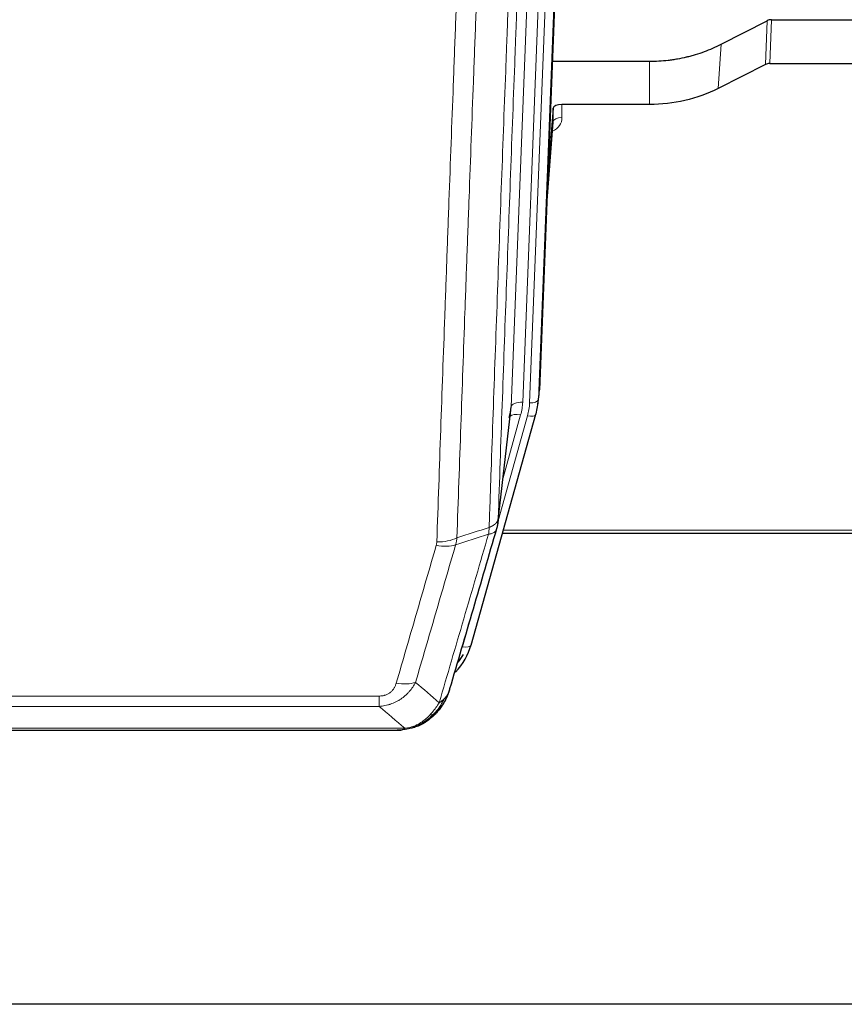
# Model space of a CAD drawing. Header units: inches. Extents: x 0 to 23760, y -13 to 16800.
# Tile 10 of 214: x 4221 to 4502, y 5699 to 6035. Entities that reach past the tile are written whole.
import ezdxf

# ---------------------------------------------------------------- set-up
doc = ezdxf.new("R2010")
doc.units = ezdxf.units.IN
doc.layers.add('254', color=7, linetype='Continuous', true_color=0xffffff)

msp = doc.modelspace()

# ---------------------------------------------------------------- linework, layer by layer
at = {"layer": '254', "color": 2, "linetype": 'Continuous', "lineweight": 25}
for p, q in [((4411.391, 6241.812), (4398.273, 5908.611)), ((4460.305, 6026.706), (4475.983, 6034.734)), ((4477.482, 6035.09), (4519.869, 6035.09)), ((4402.695, 6020.898), (4435.869, 6020.898)), ((4475.413, 6019.748), (4459.249, 6011.575)), ((4476.912, 6020.1), (4519.869, 6020.1)), ((4435.869, 6006.089), (4405.967, 6006.089)), ((4402.968, 6004.838), (4401.145, 5981.557)), ((4402.979, 6000.262), (4402.968, 6004.838)), ((4400.764, 5971.883), (4402.972, 6000.082)), ((4397.778, 5903.768), (4398.152, 5907.026)), ((4384.061, 5863.106), (4388.476, 5901.625)), ((4374.923, 5821.419), (4397.097, 5900.305)), ((4397.097, 5900.305), (4397.116, 5900.401)), ((4385.65, 5859.589), (4519.869, 5859.589)), ((4356.872, 5793.803), (4356.972, 5793.832)), ((4131.809, 5792.327), (4349.93, 5792.327)), ((5025.369, 5698.655), (3932.591, 5698.655))]:
    msp.add_line(p, q, dxfattribs=at)
at = {"layer": '254', "color": 110, "linetype": 'Continuous', "lineweight": 13}
for p, q in [((4411.011, 6238.375), (4397.9, 5905.353)), ((4388.567, 5902.799), (4401.633, 6234.692)), ((4405.625, 6236.319), (4392.559, 5904.425)), ((4394.906, 5904.133), (4408.017, 6237.155)), ((4475.413, 6019.748), (4475.983, 6034.734)), ((4477.482, 6035.09), (4476.912, 6020.1)), ((4459.249, 6011.575), (4460.305, 6026.706)), ((4435.869, 6006.089), (4435.869, 6020.898)), ((4405.967, 6006.089), (4405.977, 6001.672)), ((4400.772, 5972.074), (4402.979, 6000.262)), ((4397.9, 5905.353), (4398.273, 5908.611)), ((4384.19, 5864.618), (4388.567, 5902.799)), ((4384.136, 5863.897), (4394.209, 5899.732)), ((4385.835, 5878.586), (4391.861, 5900.024)), ((4385.937, 5860.62), (4519.869, 5860.62)), ((4372.035, 5820.845), (4376.76, 5837.657)), ((4138.198, 5803.991), (4343.541, 5803.991)), ((4343.541, 5800.458), (4343.541, 5803.991)), ((4343.541, 5800.458), (4138.198, 5800.458)), ((4356.972, 5793.832), (4357.04, 5793.989)), ((4129.467, 5792.99), (4352.272, 5792.99))]:
    msp.add_line(p, q, dxfattribs=at)
at = {"layer": '254', "color": 2, "linetype": 'Continuous', "lineweight": 25}
for centre, major_axis, ratio, start_param, end_param in [((4477.484, 6032.428), (3, -0.007), 0.8874311, 1.5734878, 2.096692), ((4476.915, 6017.471), (3, -0.011), 0.8761328, 1.5751062, 2.0983104), ((4405.966, 6004.795), (-3, 0), 0.4313147, 4.7122344, 6.2494043), ((4370.888, 5906.268), (27.027, -0.37), 0.8864308, 6.0512739, 6.2604253), ((4368.541, 5903.328), (-20.035, -0.399), 0.8846078, 2.8800407, 3.0891922), ((4348.728, 5827.432), (27.014, -0.465), 0.8900028, 5.6139305, 6.0539117), ((4348.455, 5829.396), (27.01, -0.107), 0.887218, 5.6707416, 5.8008547)]:
    msp.add_ellipse(centre, major_axis=major_axis, ratio=ratio, start_param=start_param, end_param=end_param, dxfattribs=at)
at = {"layer": '254', "color": 110, "linetype": 'Continuous', "lineweight": 13}
for centre, major_axis, ratio, start_param, end_param in [((4399.973, 6001.672), (6.003, -0.046), 0.8757409, 5.1963204, 6.2920244), ((4405.977, 6000.218), (-3, -0.007), 0.4848086, 4.7112485, 6.2484184), ((4394.906, 5905.518), (2.998, -0.118), 0.4614673, 4.7305545, 6.248991), ((4392.559, 5902.578), (3.997, -0.157), 0.4614673, 1.5889619, 3.1073983), ((4368.541, 5905.175), (24.033, -0.038), 0.8858289, 6.0405671, 6.2497185), ((4370.888, 5904.883), (24.033, -0.038), 0.8858289, 6.0405671, 6.2497185), ((4391.861, 5898.177), (3.851, -1.082), 0.4480327, 1.6960734, 2.8915811), ((4394.209, 5901.117), (2.888, -0.812), 0.4480327, 4.837666, 6.2831701), ((4363.236, 5862.268), (-9.994, 0.345), 0.559112, 1.5901207, 2.34753), ((4363.049, 5861.096), (-9.604, 2.788), 0.5442898, 1.7274916, 2.473129), ((4372.035, 5822.231), (2.888, -0.812), 0.4480327, 4.837666, 6.2831701), ((4349.388, 5814.213), (9.598, -2.808), 0.562843, 4.8755761, 5.6185342)]:
    msp.add_ellipse(centre, major_axis=major_axis, ratio=ratio, start_param=start_param, end_param=end_param, dxfattribs=at)
for points, knots in [([(4396.385, 6187.286), (4395.815, 6173.286), (4394.691, 6145.419), (4393.597, 6117.815), (4392.787, 6097.211), (4392.386, 6086.934), (4391.922, 6074.987), (4391.724, 6069.876), (4391.593, 6066.471), (4391.527, 6064.77), (4391.199, 6056.268), (4390.809, 6046.092), (4390.359, 6034.266), (4390.167, 6029.208), (4390.039, 6025.838), (4389.975, 6024.154), (4389.403, 6009.011), (4388.401, 5982.242), (4386.947, 5942.548), (4385.541, 5903.314), (4384.635, 5877.465), (4384.19, 5864.618)], [0, 0, 0, 0, 0.125, 0.25, 0.25, 0.3125, 0.34375, 0.359375, 0.359375, 0.375, 0.375, 0.4375, 0.46875, 0.484375, 0.484375, 0.5, 0.5, 0.625, 0.75, 0.875, 1, 1, 1, 1]), ([(4381.101, 5861.61), (4381.156, 5863.222), (4381.212, 5864.835), (4381.324, 5868.064), (4381.493, 5872.911), (4381.888, 5884.246), (4382.232, 5894.006), (4382.925, 5913.582), (4383.865, 5939.838), (4385.324, 5979.683), (4386.328, 6006.554), (4386.902, 6021.755), (4386.966, 6023.446), (4387.094, 6026.828), (4387.287, 6031.906), (4387.738, 6043.776), (4388.129, 6053.991), (4388.458, 6062.525), (4388.524, 6064.233), (4388.656, 6067.651), (4388.854, 6072.781), (4389.319, 6084.773), (4389.722, 6095.089), (4390.534, 6115.771), (4391.631, 6143.48), (4392.758, 6171.453), (4393.33, 6185.506)], [0, 0, 0, 0, 0.015625, 0.015625, 0.03125, 0.0625, 0.125, 0.125, 0.25, 0.375, 0.5, 0.5, 0.515625, 0.515625, 0.53125, 0.5625, 0.625, 0.625, 0.640625, 0.640625, 0.65625, 0.6875, 0.75, 0.75, 0.875, 1, 1, 1, 1]), ([(4363.236, 5856.675), (4363.674, 5869.388), (4364.564, 5894.966), (4365.485, 5920.846), (4366.187, 5940.369), (4366.423, 5946.895), (4366.899, 5959.986), (4367.139, 5966.55), (4367.864, 5986.3), (4368.355, 5999.537), (4368.979, 6016.172), (4369.104, 6019.503), (4369.355, 6026.174), (4369.734, 6036.192), (4370.116, 6046.246), (4370.887, 6066.405), (4371.929, 6093.413), (4373.537, 6134.317), (4374.637, 6161.847), (4375.195, 6175.678)], [0, 0, 0, 0, 0.125, 0.25, 0.25, 0.3125, 0.3125, 0.375, 0.375, 0.5, 0.5, 0.53125, 0.53125, 0.5625, 0.625, 0.625, 0.75, 0.875, 1, 1, 1, 1]), ([(4382.078, 6176.639), (4381.52, 6162.826), (4380.418, 6135.33), (4378.808, 6094.478), (4377.764, 6067.504), (4376.993, 6047.372), (4376.61, 6037.33), (4376.231, 6027.324), (4375.979, 6020.662), (4375.854, 6017.335), (4375.229, 6000.721), (4374.738, 5987.501), (4374.011, 5967.777), (4373.771, 5961.221), (4373.295, 5948.147), (4373.058, 5941.628), (4372.355, 5922.13), (4371.434, 5896.284), (4370.542, 5870.738), (4370.104, 5858.041)], [0, 0, 0, 0, 0.125, 0.25, 0.375, 0.375, 0.4375, 0.46875, 0.46875, 0.5, 0.5, 0.625, 0.625, 0.6875, 0.6875, 0.75, 0.75, 0.875, 1, 1, 1, 1]), ([(4381.101, 5861.61), (4381.113, 5861.614), (4381.139, 5861.624), (4381.177, 5861.638), (4381.215, 5861.653), (4381.253, 5861.668), (4381.291, 5861.683), (4381.33, 5861.698), (4381.368, 5861.714), (4381.407, 5861.73), (4381.446, 5861.746), (4381.484, 5861.763), (4381.523, 5861.78), (4381.562, 5861.797), (4381.601, 5861.814), (4381.64, 5861.832), (4381.679, 5861.85), (4381.718, 5861.868), (4381.758, 5861.886), (4381.797, 5861.905), (4381.836, 5861.924), (4381.875, 5861.944), (4381.915, 5861.963), (4381.954, 5861.983), (4381.993, 5862.004), (4382.032, 5862.024), (4382.071, 5862.045), (4382.11, 5862.067), (4382.149, 5862.088), (4382.188, 5862.11), (4382.227, 5862.132), (4382.266, 5862.155), (4382.305, 5862.177), (4382.344, 5862.201), (4382.382, 5862.224), (4382.421, 5862.248), (4382.459, 5862.272), (4382.498, 5862.296), (4382.536, 5862.321), (4382.574, 5862.346), (4382.611, 5862.372), (4382.649, 5862.398), (4382.687, 5862.424), (4382.724, 5862.45), (4382.761, 5862.477), (4382.798, 5862.504), (4382.835, 5862.532), (4382.871, 5862.559), (4382.907, 5862.588), (4382.943, 5862.616), (4382.979, 5862.645), (4383.014, 5862.674), (4383.049, 5862.704), (4383.084, 5862.734), (4383.119, 5862.764), (4383.153, 5862.795), (4383.187, 5862.826), (4383.221, 5862.857), (4383.254, 5862.889), (4383.289, 5862.923), (4383.326, 5862.96), (4383.365, 5862.999), (4383.402, 5863.039), (4383.439, 5863.078), (4383.475, 5863.118), (4383.51, 5863.158), (4383.544, 5863.199), (4383.577, 5863.239), (4383.61, 5863.28), (4383.642, 5863.321), (4383.673, 5863.362), (4383.703, 5863.404), (4383.732, 5863.445), (4383.76, 5863.487), (4383.788, 5863.529), (4383.814, 5863.571), (4383.84, 5863.613), (4383.865, 5863.655), (4383.889, 5863.698), (4383.912, 5863.741), (4383.934, 5863.783), (4383.956, 5863.826), (4383.976, 5863.869), (4383.996, 5863.913), (4384.015, 5863.956), (4384.033, 5863.999), (4384.05, 5864.043), (4384.066, 5864.087), (4384.081, 5864.131), (4384.095, 5864.174), (4384.109, 5864.218), (4384.121, 5864.262), (4384.133, 5864.307), (4384.144, 5864.351), (4384.154, 5864.395), (4384.163, 5864.44), (4384.171, 5864.484), (4384.178, 5864.529), (4384.185, 5864.573), (4384.188, 5864.603), (4384.19, 5864.618)], [0, 0, 0, 0, 0.0069372, 0.0139334, 0.0209887, 0.028103, 0.0352764, 0.0425088, 0.0498003, 0.0571509, 0.0645605, 0.0720292, 0.0795569, 0.0871437, 0.0947896, 0.1024945, 0.1102584, 0.1180815, 0.1259636, 0.1339048, 0.141905, 0.1499643, 0.1580827, 0.1662601, 0.1744966, 0.1827922, 0.1911468, 0.1995605, 0.2080333, 0.2165651, 0.225156, 0.233806, 0.2425151, 0.2512832, 0.2601104, 0.2689967, 0.277942, 0.2869465, 0.29601, 0.3051325, 0.3143142, 0.3235549, 0.3328547, 0.3422136, 0.3516315, 0.3611085, 0.3706446, 0.3802398, 0.3898941, 0.3996074, 0.4093798, 0.4192113, 0.4291019, 0.4390515, 0.4490602, 0.459128, 0.4692549, 0.4794409, 0.4896859, 0.4999901, 0.5124905, 0.524991, 0.5374914, 0.5499918, 0.5624922, 0.5749926, 0.587493, 0.5999934, 0.6124937, 0.6249941, 0.6374944, 0.6499948, 0.6624951, 0.6749954, 0.6874957, 0.699996, 0.7124963, 0.7249966, 0.7374968, 0.7499971, 0.7624973, 0.7749976, 0.7874978, 0.799998, 0.8124982, 0.8249984, 0.8374986, 0.8499988, 0.8624989, 0.8749991, 0.8874992, 0.8999993, 0.9124995, 0.9249996, 0.9374997, 0.9499998, 0.9624998, 0.9749999, 0.9875, 1, 1, 1, 1]), ([(4381.101, 5861.61), (4381.08, 5861.208), (4381.064, 5860.821), (4381.006, 5860.063), (4380.964, 5859.691), (4380.889, 5859.319)], [0, 0, 0, 0, 0.5, 0.5, 1, 1, 1, 1]), ([(4380.889, 5859.319), (4381.297, 5859.353), (4381.67, 5859.423), (4382.328, 5859.627), (4382.614, 5859.76), (4383.085, 5860.082), (4383.271, 5860.271), (4383.535, 5860.69), (4383.612, 5860.921), (4383.634, 5861.167)], [0, 0, 0, 0, 0.25, 0.25, 0.5, 0.5, 0.75, 0.75, 1, 1, 1, 1]), ([(4364.035, 5801.709), (4365.433, 5806.464), (4366.832, 5811.23), (4369.634, 5820.786), (4371.037, 5825.575), (4375.251, 5839.978), (4378.066, 5849.626), (4380.889, 5859.319)], [0, 0, 0, 0, 0.25, 0.25, 0.5, 0.5, 1, 1, 1, 1]), ([(4349.388, 5808.426), (4350.522, 5812.319), (4351.657, 5816.219), (4353.929, 5824.033), (4355.067, 5827.949), (4358.482, 5839.717), (4360.763, 5847.592), (4363.049, 5855.497)], [0, 0, 0, 0, 0.25, 0.25, 0.5, 0.5, 1, 1, 1, 1]), ([(4369.645, 5855.668), (4367.357, 5847.775), (4365.073, 5839.912), (4361.653, 5828.163), (4360.515, 5824.253), (4358.239, 5816.451), (4357.103, 5812.557), (4355.968, 5808.671)], [0, 0, 0, 0, 0.5, 0.5, 0.75, 0.75, 1, 1, 1, 1]), ([(4363.236, 5856.675), (4363.229, 5856.476), (4363.21, 5856.278), (4363.148, 5855.886), (4363.105, 5855.691), (4363.049, 5855.497)], [0, 0, 0, 0, 0.5, 0.5, 1, 1, 1, 1]), ([(4355.968, 5808.671), (4355.67, 5808.103), (4355.344, 5807.556), (4354.631, 5806.505), (4354.244, 5806), (4353.616, 5805.278), (4353.344, 5804.984), (4353.059, 5804.7), (4352.944, 5804.587), (4352.886, 5804.531), (4352.71, 5804.364), (4352.591, 5804.255), (4351.989, 5803.719), (4351.48, 5803.322), (4350.808, 5802.868), (4350.671, 5802.779), (4350.464, 5802.649), (4350.395, 5802.606), (4350.255, 5802.522), (4350.185, 5802.48), (4349.833, 5802.275), (4349.546, 5802.121), (4348.67, 5801.688), (4348.065, 5801.438), (4347.361, 5801.201), (4347.283, 5801.175), (4347.125, 5801.125), (4347.046, 5801.1), (4346.808, 5801.029), (4346.649, 5800.984), (4346.169, 5800.857), (4345.846, 5800.783), (4344.871, 5800.591), (4344.211, 5800.504), (4343.541, 5800.458)], [0, 0, 0, 0, 0.125, 0.125, 0.25, 0.25, 0.3125, 0.328125, 0.328125, 0.34375, 0.34375, 0.375, 0.375, 0.5, 0.5, 0.53125, 0.53125, 0.546875, 0.546875, 0.5625, 0.5625, 0.625, 0.625, 0.75, 0.75, 0.765625, 0.765625, 0.78125, 0.78125, 0.8125, 0.8125, 0.875, 0.875, 1, 1, 1, 1]), ([(4349.388, 5808.426), (4349.367, 5808.354), (4349.344, 5808.282), (4349.298, 5808.139), (4349.274, 5808.067), (4349.199, 5807.854), (4349.144, 5807.713), (4349.026, 5807.435), (4348.963, 5807.298), (4348.826, 5807.026), (4348.753, 5806.892), (4348.596, 5806.628), (4348.512, 5806.498), (4348.377, 5806.306), (4348.33, 5806.242), (4348.234, 5806.116), (4348.184, 5806.054), (4348.03, 5805.87), (4347.922, 5805.751), (4347.694, 5805.521), (4347.574, 5805.411), (4347.385, 5805.252), (4347.288, 5805.175), (4347.187, 5805.1), (4347.118, 5805.05), (4347.084, 5805.026), (4346.909, 5804.906), (4346.765, 5804.816), (4346.318, 5804.568), (4346.001, 5804.428), (4345.581, 5804.289), (4345.496, 5804.263), (4345.323, 5804.214), (4345.236, 5804.191), (4344.974, 5804.129), (4344.798, 5804.096), (4344.444, 5804.043), (4344.265, 5804.023), (4343.905, 5803.997), (4343.723, 5803.991), (4343.541, 5803.991)], [0, 0, 0, 0, 0.03125, 0.03125, 0.0625, 0.0625, 0.125, 0.125, 0.1875, 0.1875, 0.25, 0.25, 0.3125, 0.3125, 0.34375, 0.34375, 0.375, 0.375, 0.4375, 0.4375, 0.5, 0.5, 0.53125, 0.546875, 0.546875, 0.5625, 0.5625, 0.625, 0.625, 0.75, 0.75, 0.78125, 0.78125, 0.8125, 0.8125, 0.875, 0.875, 0.9375, 0.9375, 1, 1, 1, 1]), ([(4366.952, 5804.624), (4366.913, 5804.553), (4366.873, 5804.483), (4366.705, 5804.205), (4366.566, 5804.002), (4366.263, 5803.605), (4366.098, 5803.412), (4365.863, 5803.162), (4365.803, 5803.1), (4365.742, 5803.039)], [0, 0, 0, 0, 0.125, 0.125, 0.5, 0.5, 0.875, 0.875, 1, 1, 1, 1]), ([(4364.035, 5801.709), (4363.342, 5800.594), (4362.575, 5799.496), (4361.449, 5798.146), (4361.158, 5797.818), (4360.859, 5797.502)], [0, 0, 0, 0, 0.75, 0.75, 1, 1, 1, 1]), ([(4365.742, 5803.039), (4365.043, 5801.587), (4364.172, 5800.193), (4362.812, 5798.51), (4362.455, 5798.103), (4362.084, 5797.714)], [0, 0, 0, 0, 0.75, 0.75, 1, 1, 1, 1]), ([(4365.742, 5803.039), (4365.619, 5802.917), (4365.491, 5802.798), (4365.159, 5802.506), (4364.948, 5802.337), (4364.506, 5802.013), (4364.275, 5801.857), (4364.035, 5801.709)], [0, 0, 0, 0, 0.25, 0.25, 0.625, 0.625, 1, 1, 1, 1]), ([(4360.859, 5797.502), (4360.71, 5797.344), (4360.558, 5797.188), (4359.944, 5796.58), (4359.465, 5796.151), (4358.47, 5795.365), (4357.956, 5795.007), (4357.249, 5794.582), (4357.07, 5794.48), (4356.89, 5794.383)], [0, 0, 0, 0, 0.125, 0.125, 0.5, 0.5, 0.875, 0.875, 1, 1, 1, 1]), ([(4362.084, 5797.714), (4361.985, 5797.688), (4361.884, 5797.665), (4361.627, 5797.615), (4361.469, 5797.591), (4361.159, 5797.547), (4361.005, 5797.526), (4360.859, 5797.502)], [0, 0, 0, 0, 0.25, 0.25, 0.625, 0.625, 1, 1, 1, 1]), ([(4363.069, 5798.199), (4363.039, 5798.173), (4363.006, 5798.147), (4362.872, 5798.045), (4362.759, 5797.975), (4362.509, 5797.853), (4362.373, 5797.801), (4362.182, 5797.742), (4362.133, 5797.728), (4362.084, 5797.714)], [0, 0, 0, 0, 0.125, 0.125, 0.5, 0.5, 0.875, 0.875, 1, 1, 1, 1]), ([(4356.89, 5794.383), (4356.53, 5794.188), (4356.162, 5794.012), (4354.668, 5793.386), (4353.492, 5793.092), (4352.272, 5792.99)], [0, 0, 0, 0, 0.25, 0.25, 1, 1, 1, 1]), ([(4357.04, 5793.989), (4357.042, 5794.019), (4357.04, 5794.051), (4357.027, 5794.137), (4357.011, 5794.192), (4356.963, 5794.296), (4356.93, 5794.345), (4356.89, 5794.383)], [0, 0, 0, 0, 0.25, 0.25, 0.625, 0.625, 1, 1, 1, 1]), ([(4351.401, 5792.47), (4351.409, 5792.471), (4351.425, 5792.475), (4351.449, 5792.481), (4351.472, 5792.486), (4351.495, 5792.492), (4351.518, 5792.498), (4351.54, 5792.504), (4351.562, 5792.51), (4351.584, 5792.516), (4351.605, 5792.522), (4351.626, 5792.529), (4351.647, 5792.535), (4351.667, 5792.541), (4351.687, 5792.548), (4351.707, 5792.555), (4351.726, 5792.561), (4351.745, 5792.568), (4351.764, 5792.575), (4351.782, 5792.582), (4351.8, 5792.589), (4351.818, 5792.596), (4351.835, 5792.603), (4351.852, 5792.61), (4351.869, 5792.618), (4351.885, 5792.625), (4351.901, 5792.632), (4351.917, 5792.64), (4351.932, 5792.648), (4351.947, 5792.655), (4351.962, 5792.663), (4351.976, 5792.671), (4351.99, 5792.679), (4352.004, 5792.687), (4352.017, 5792.695), (4352.03, 5792.703), (4352.043, 5792.711), (4352.055, 5792.719), (4352.067, 5792.727), (4352.079, 5792.735), (4352.09, 5792.744), (4352.101, 5792.752), (4352.112, 5792.761), (4352.122, 5792.769), (4352.132, 5792.778), (4352.142, 5792.787), (4352.152, 5792.795), (4352.161, 5792.804), (4352.169, 5792.813), (4352.178, 5792.822), (4352.186, 5792.831), (4352.194, 5792.84), (4352.201, 5792.849), (4352.208, 5792.858), (4352.215, 5792.867), (4352.221, 5792.876), (4352.227, 5792.885), (4352.233, 5792.895), (4352.238, 5792.904), (4352.243, 5792.913), (4352.248, 5792.923), (4352.253, 5792.932), (4352.257, 5792.942), (4352.26, 5792.951), (4352.264, 5792.961), (4352.267, 5792.97), (4352.27, 5792.98), (4352.271, 5792.987), (4352.272, 5792.99)], [0, 0, 0, 0, 0.0185022, 0.0368847, 0.0551481, 0.073293, 0.0913199, 0.1092294, 0.1270222, 0.1446988, 0.1622598, 0.1797059, 0.1970378, 0.2142561, 0.2313614, 0.2483544, 0.265236, 0.2820066, 0.2986672, 0.3152184, 0.331661, 0.3479958, 0.3642235, 0.380345, 0.3963611, 0.4122725, 0.4280803, 0.4437851, 0.459388, 0.4748898, 0.4902915, 0.5055939, 0.5207981, 0.535905, 0.5509156, 0.565831, 0.5806521, 0.5953801, 0.6100159, 0.6245607, 0.6390157, 0.6533819, 0.6676604, 0.6818526, 0.6959596, 0.7099825, 0.7239227, 0.7377815, 0.75156, 0.7652597, 0.7788818, 0.7924277, 0.8058989, 0.8192966, 0.8326224, 0.8458776, 0.8590638, 0.8721825, 0.8852351, 0.8982233, 0.9111485, 0.9240124, 0.9368166, 0.9495628, 0.9622525, 0.9748874, 0.9874694, 1, 1, 1, 1])]:
    msp.add_open_spline(points, degree=3, knots=knots, dxfattribs=at)
at = {"layer": '254', "color": 2, "linetype": 'Continuous', "lineweight": 25}
for points, knots in [([(4435.869, 6020.898), (4436.939, 6020.898), (4439.074, 6020.961), (4441.2, 6021.147), (4442.526, 6021.302), (4442.791, 6021.335), (4443.319, 6021.405), (4444.111, 6021.515), (4444.899, 6021.642), (4446.469, 6021.92), (4447.509, 6022.135), (4448.671, 6022.412), (4448.8, 6022.443), (4449.058, 6022.507), (4449.444, 6022.603), (4450.339, 6022.838), (4451.1, 6023.055), (4452.61, 6023.511), (4454.597, 6024.175), (4456.531, 6024.952), (4458.438, 6025.786), (4459.379, 6026.232), (4460.305, 6026.706)], [0, 0, 0, 0, 0.125, 0.25, 0.25, 0.28125, 0.28125, 0.3125, 0.375, 0.375, 0.5, 0.5, 0.515625, 0.515625, 0.53125, 0.5625, 0.625, 0.625, 0.75, 0.875, 0.875, 1, 1, 1, 1]), ([(4459.249, 6011.575), (4455.715, 6009.788), (4451.914, 6008.409), (4444.031, 6006.559), (4439.95, 6006.089), (4435.869, 6006.089)], [0, 0, 0, 0, 0.5, 0.5, 1, 1, 1, 1]), ([(4384.19, 5864.618), (4384.19, 5864.607), (4384.188, 5864.568), (4384.185, 5864.481), (4384.178, 5864.342), (4384.166, 5864.149), (4384.148, 5863.903), (4384.119, 5863.604), (4384.077, 5863.253), (4384.033, 5862.952), (4383.995, 5862.721), (4383.969, 5862.578), (4383.943, 5862.439), (4383.916, 5862.304), (4383.889, 5862.173), (4383.861, 5862.045), (4383.833, 5861.922), (4383.805, 5861.803), (4383.776, 5861.687), (4383.748, 5861.576), (4383.719, 5861.468), (4383.691, 5861.364), (4383.662, 5861.264), (4383.643, 5861.199), (4383.634, 5861.167)], [0, 0, 0, 0, 0.0092499, 0.0337179, 0.073404, 0.128308, 0.1984299, 0.2837694, 0.3843264, 0.5001005, 0.5424888, 0.5838484, 0.6241794, 0.6634821, 0.7017567, 0.7390032, 0.7752221, 0.8104134, 0.8445775, 0.8777146, 0.909825, 0.9409091, 0.9709673, 1, 1, 1, 1]), ([(4383.634, 5861.167), (4380.948, 5851.956), (4378.268, 5842.786), (4374.258, 5829.094), (4372.922, 5824.54), (4370.254, 5815.453), (4368.922, 5810.92), (4367.591, 5806.398)], [0, 0, 0, 0, 0.5, 0.5, 0.75, 0.75, 1, 1, 1, 1]), ([(4366.952, 5804.624), (4366.34, 5802.884), (4365.444, 5801.195), (4363.914, 5799.159), (4363.504, 5798.669), (4363.069, 5798.199)], [0, 0, 0, 0, 0.75, 0.75, 1, 1, 1, 1]), ([(4367.591, 5806.398), (4367.585, 5806.376), (4367.573, 5806.332), (4367.555, 5806.266), (4367.537, 5806.2), (4367.519, 5806.135), (4367.5, 5806.07), (4367.481, 5806.005), (4367.462, 5805.941), (4367.443, 5805.877), (4367.424, 5805.813), (4367.405, 5805.749), (4367.385, 5805.686), (4367.365, 5805.623), (4367.345, 5805.56), (4367.325, 5805.498), (4367.305, 5805.435), (4367.285, 5805.373), (4367.264, 5805.312), (4367.243, 5805.251), (4367.223, 5805.19), (4367.202, 5805.129), (4367.181, 5805.068), (4367.159, 5805.008), (4367.138, 5804.948), (4367.116, 5804.889), (4367.095, 5804.829), (4367.073, 5804.77), (4367.051, 5804.712), (4367.029, 5804.653), (4367.007, 5804.595), (4366.985, 5804.537), (4366.963, 5804.48), (4366.94, 5804.422), (4366.918, 5804.365), (4366.895, 5804.308), (4366.872, 5804.252), (4366.85, 5804.196), (4366.827, 5804.14), (4366.804, 5804.084), (4366.78, 5804.029), (4366.757, 5803.974), (4366.734, 5803.919), (4366.711, 5803.865), (4366.687, 5803.811), (4366.664, 5803.757), (4366.64, 5803.703), (4366.616, 5803.65), (4366.592, 5803.597), (4366.569, 5803.544), (4366.545, 5803.492), (4366.521, 5803.439), (4366.497, 5803.387), (4366.472, 5803.336), (4366.448, 5803.284), (4366.424, 5803.233), (4366.4, 5803.182), (4366.375, 5803.132), (4366.351, 5803.082), (4366.326, 5803.032), (4366.302, 5802.982), (4366.277, 5802.933), (4366.253, 5802.883), (4366.228, 5802.835), (4366.203, 5802.786), (4366.179, 5802.738), (4366.154, 5802.69), (4366.129, 5802.642), (4366.104, 5802.594), (4366.08, 5802.547), (4366.055, 5802.5), (4366.03, 5802.453), (4366.005, 5802.407), (4365.98, 5802.361), (4365.955, 5802.315), (4365.93, 5802.269), (4365.905, 5802.224), (4365.88, 5802.179), (4365.855, 5802.134), (4365.83, 5802.09), (4365.805, 5802.045), (4365.78, 5802.001), (4365.755, 5801.958), (4365.729, 5801.914), (4365.704, 5801.871), (4365.679, 5801.828), (4365.654, 5801.785), (4365.629, 5801.743), (4365.604, 5801.701), (4365.579, 5801.659), (4365.554, 5801.617), (4365.529, 5801.576), (4365.504, 5801.535), (4365.479, 5801.494), (4365.454, 5801.453), (4365.429, 5801.413), (4365.404, 5801.373), (4365.379, 5801.333), (4365.354, 5801.294), (4365.329, 5801.254), (4365.304, 5801.215), (4365.279, 5801.177), (4365.255, 5801.138), (4365.23, 5801.1), (4365.205, 5801.062), (4365.18, 5801.024), (4365.156, 5800.986), (4365.131, 5800.949), (4365.106, 5800.912), (4365.082, 5800.875), (4365.057, 5800.839), (4365.033, 5800.803), (4365.008, 5800.767), (4364.984, 5800.731), (4364.96, 5800.695), (4364.935, 5800.66), (4364.911, 5800.625), (4364.887, 5800.59), (4364.863, 5800.555), (4364.839, 5800.521), (4364.815, 5800.487), (4364.791, 5800.453), (4364.767, 5800.42), (4364.743, 5800.386), (4364.719, 5800.353), (4364.695, 5800.32), (4364.672, 5800.288), (4364.648, 5800.255), (4364.625, 5800.223), (4364.601, 5800.191), (4364.578, 5800.159), (4364.554, 5800.128), (4364.531, 5800.097), (4364.508, 5800.066), (4364.485, 5800.035), (4364.462, 5800.004), (4364.439, 5799.974), (4364.416, 5799.944), (4364.393, 5799.914), (4364.37, 5799.885), (4364.348, 5799.855), (4364.325, 5799.826), (4364.303, 5799.797), (4364.28, 5799.768), (4364.258, 5799.74), (4364.236, 5799.712), (4364.214, 5799.684), (4364.192, 5799.656), (4364.17, 5799.628), (4364.148, 5799.601), (4364.126, 5799.574), (4364.105, 5799.547), (4364.083, 5799.52), (4364.062, 5799.494), (4364.04, 5799.467), (4364.019, 5799.441), (4363.998, 5799.416), (4363.977, 5799.39), (4363.956, 5799.365), (4363.935, 5799.339), (4363.914, 5799.314), (4363.894, 5799.29), (4363.873, 5799.265), (4363.853, 5799.241), (4363.832, 5799.217), (4363.812, 5799.193), (4363.792, 5799.169), (4363.772, 5799.146), (4363.752, 5799.122), (4363.732, 5799.099), (4363.713, 5799.076), (4363.693, 5799.054), (4363.674, 5799.031), (4363.654, 5799.009), (4363.635, 5798.987), (4363.616, 5798.965), (4363.597, 5798.944), (4363.578, 5798.922), (4363.566, 5798.908), (4363.56, 5798.901)], [0, 0, 0, 0, 0.0080212, 0.0160154, 0.0239827, 0.0319231, 0.0398365, 0.0477229, 0.0555824, 0.0634149, 0.0712205, 0.0789992, 0.0867509, 0.0944756, 0.1021734, 0.1098443, 0.1174881, 0.1251051, 0.1326951, 0.1402581, 0.1477942, 0.1553034, 0.1627856, 0.1702408, 0.1776691, 0.1850704, 0.1924448, 0.1997923, 0.2071128, 0.2144063, 0.2216729, 0.2289126, 0.2361253, 0.243311, 0.2504698, 0.2576016, 0.2647065, 0.2717845, 0.2788355, 0.2858595, 0.2928566, 0.2998268, 0.30677, 0.3136862, 0.3205755, 0.3274379, 0.3342733, 0.3410817, 0.3478632, 0.3546178, 0.3613454, 0.3680461, 0.3747198, 0.3813665, 0.3879863, 0.3945792, 0.4011451, 0.4076841, 0.4141961, 0.4206811, 0.4271393, 0.4335704, 0.4399746, 0.4463519, 0.4527022, 0.4590256, 0.465322, 0.4715915, 0.477834, 0.4840496, 0.4902382, 0.4963999, 0.5025346, 0.5086424, 0.5147232, 0.5207771, 0.526804, 0.532804, 0.5387771, 0.5447232, 0.5506423, 0.5565345, 0.5623997, 0.568238, 0.5740494, 0.5798338, 0.5855912, 0.5913217, 0.5970253, 0.6027019, 0.6083515, 0.6139742, 0.61957, 0.6251388, 0.6306807, 0.6361956, 0.6416836, 0.6471446, 0.6525787, 0.6579858, 0.663366, 0.6687192, 0.6740455, 0.6793448, 0.6846172, 0.6898627, 0.6950812, 0.7002727, 0.7054373, 0.710575, 0.7156857, 0.7207694, 0.7258262, 0.7308561, 0.735859, 0.740835, 0.745784, 0.7507061, 0.7556012, 0.7604694, 0.7653107, 0.7701249, 0.7749123, 0.7796727, 0.7844061, 0.7891127, 0.7937922, 0.7984448, 0.8030705, 0.8076692, 0.812241, 0.8167858, 0.8213037, 0.8257947, 0.8302587, 0.8346957, 0.8391058, 0.843489, 0.8478452, 0.8521745, 0.8564768, 0.8607522, 0.8650006, 0.8692221, 0.8734166, 0.8775842, 0.8817249, 0.8858386, 0.8899254, 0.8939852, 0.8980181, 0.902024, 0.906003, 0.909955, 0.9138802, 0.9177783, 0.9216495, 0.9254938, 0.9293111, 0.9331015, 0.936865, 0.9406015, 0.944311, 0.9479937, 0.9516493, 0.9552781, 0.9588799, 0.9624547, 0.9660026, 0.9695236, 0.9730176, 0.9764847, 0.9799249, 0.9833381, 0.9867243, 0.9900837, 0.993416, 0.9967215, 1, 1, 1, 1]), ([(4367.591, 5806.398), (4367.507, 5805.937), (4367.365, 5805.487), (4367.102, 5804.908), (4367.03, 5804.765), (4366.952, 5804.624)], [0, 0, 0, 0, 0.75, 0.75, 1, 1, 1, 1]), ([(4362.084, 5797.714), (4361.898, 5797.52), (4361.709, 5797.33), (4360.937, 5796.587), (4360.327, 5796.07), (4359.057, 5795.132), (4358.398, 5794.711), (4357.496, 5794.218), (4357.269, 5794.1), (4357.04, 5793.989)], [0, 0, 0, 0, 0.125, 0.125, 0.5, 0.5, 0.875, 0.875, 1, 1, 1, 1]), ([(4363.069, 5798.199), (4362.852, 5797.965), (4362.628, 5797.735), (4361.755, 5796.885), (4361.064, 5796.305), (4360.337, 5795.779)], [0, 0, 0, 0, 0.2626999, 0.2626999, 1, 1, 1, 1]), ([(4363.449, 5798.669), (4363.392, 5798.567), (4363.323, 5798.464), (4363.187, 5798.309), (4363.131, 5798.253), (4363.069, 5798.199)], [0, 0, 0, 0, 0.6295096, 0.6295096, 1, 1, 1, 1]), ([(4357.04, 5793.989), (4356.583, 5793.766), (4356.119, 5793.566), (4354.248, 5792.865), (4352.812, 5792.559), (4351.401, 5792.47)], [0, 0, 0, 0, 0.25, 0.25, 1, 1, 1, 1]), ([(4356.872, 5793.803), (4356.294, 5793.553), (4355.706, 5793.334), (4355.025, 5793.12), (4354.938, 5793.093), (4354.85, 5793.067)], [0, 0, 0, 0, 0.8717446, 0.8717446, 1, 1, 1, 1]), ([(4349.73, 5792.33), (4349.744, 5792.329), (4349.772, 5792.329), (4349.814, 5792.328), (4349.855, 5792.327), (4349.894, 5792.327), (4349.932, 5792.327), (4349.97, 5792.327), (4350.006, 5792.328), (4350.041, 5792.328), (4350.076, 5792.328), (4350.109, 5792.329), (4350.141, 5792.33), (4350.172, 5792.331), (4350.202, 5792.331), (4350.231, 5792.332), (4350.259, 5792.333), (4350.286, 5792.335), (4350.311, 5792.336), (4350.336, 5792.337), (4350.36, 5792.338), (4350.382, 5792.339), (4350.404, 5792.34), (4350.424, 5792.341), (4350.444, 5792.343), (4350.462, 5792.344), (4350.48, 5792.345), (4350.496, 5792.346), (4350.511, 5792.347), (4350.525, 5792.348), (4350.538, 5792.349), (4350.551, 5792.35), (4350.562, 5792.351), (4350.571, 5792.351), (4350.58, 5792.352), (4350.588, 5792.353), (4350.595, 5792.353), (4350.601, 5792.354), (4350.605, 5792.354), (4350.618, 5792.355), (4350.639, 5792.357), (4350.668, 5792.359), (4350.696, 5792.362), (4350.725, 5792.365), (4350.753, 5792.367), (4350.78, 5792.37), (4350.807, 5792.373), (4350.834, 5792.376), (4350.861, 5792.379), (4350.887, 5792.382), (4350.913, 5792.386), (4350.939, 5792.389), (4350.964, 5792.392), (4350.989, 5792.396), (4351.014, 5792.399), (4351.038, 5792.403), (4351.062, 5792.406), (4351.086, 5792.41), (4351.109, 5792.414), (4351.132, 5792.417), (4351.155, 5792.421), (4351.177, 5792.425), (4351.199, 5792.429), (4351.221, 5792.433), (4351.242, 5792.437), (4351.263, 5792.441), (4351.284, 5792.445), (4351.304, 5792.449), (4351.324, 5792.453), (4351.344, 5792.457), (4351.364, 5792.461), (4351.383, 5792.465), (4351.395, 5792.468), (4351.401, 5792.47)], [0, 0, 0, 0, 0.0247661, 0.0489206, 0.0724636, 0.0953949, 0.1177147, 0.1394229, 0.1605195, 0.1810045, 0.2008779, 0.2201398, 0.23879, 0.2568287, 0.2742558, 0.2910713, 0.3072753, 0.3228676, 0.3378484, 0.3522176, 0.3659752, 0.3791212, 0.3916556, 0.4035785, 0.4148897, 0.4255894, 0.4356775, 0.445154, 0.454019, 0.4622723, 0.4699141, 0.4769443, 0.4833629, 0.48917, 0.4943654, 0.4989493, 0.5029216, 0.5062824, 0.5090316, 0.5111692, 0.5284651, 0.5456049, 0.5625886, 0.5794163, 0.5960881, 0.612604, 0.6289642, 0.6451687, 0.6612176, 0.6771111, 0.6928491, 0.7084319, 0.7238594, 0.7391318, 0.7542492, 0.7692118, 0.7840195, 0.7986726, 0.8131712, 0.8275153, 0.8417051, 0.8557408, 0.8696224, 0.8833501, 0.8969241, 0.9103445, 0.9236114, 0.936725, 0.9496856, 0.9624932, 0.975148, 0.9876502, 1, 1, 1, 1])]:
    msp.add_open_spline(points, degree=3, knots=knots, dxfattribs=at)
at = {"layer": '254', "color": 110, "linetype": 'Continuous', "lineweight": 13}
for points in [[(4370.104, 5858.041), (4373.77, 5859.232), (4377.436, 5860.422), (4381.101, 5861.61)], [(4380.889, 5859.319), (4377.141, 5858.104), (4373.394, 5856.887), (4369.645, 5855.668)], [(4370.104, 5858.041), (4370.063, 5857.634), (4369.946, 5856.832), (4369.758, 5856.052), (4369.645, 5855.668)], [(4355.968, 5808.671), (4358.671, 5806.352), (4361.361, 5804.032), (4364.035, 5801.709)], [(4352.272, 5792.99), (4349.379, 5795.482), (4346.468, 5797.971), (4343.541, 5800.458)]]:
    msp.add_open_spline(points, degree=3, dxfattribs=at)
at = {"layer": '254', "color": 2, "linetype": 'Continuous', "lineweight": 25}
for points, degree in [([(4356.97, 5793.83), (4358.837, 5794.665), (4360.483, 5795.885)], 2), ([(4351.422, 5792.403), (4350.855, 5792.35), (4350.29, 5792.326), (4349.73, 5792.33)], 3)]:
    msp.add_open_spline(points, degree=degree, dxfattribs=at)

doc.saveas('drawing.dxf')
